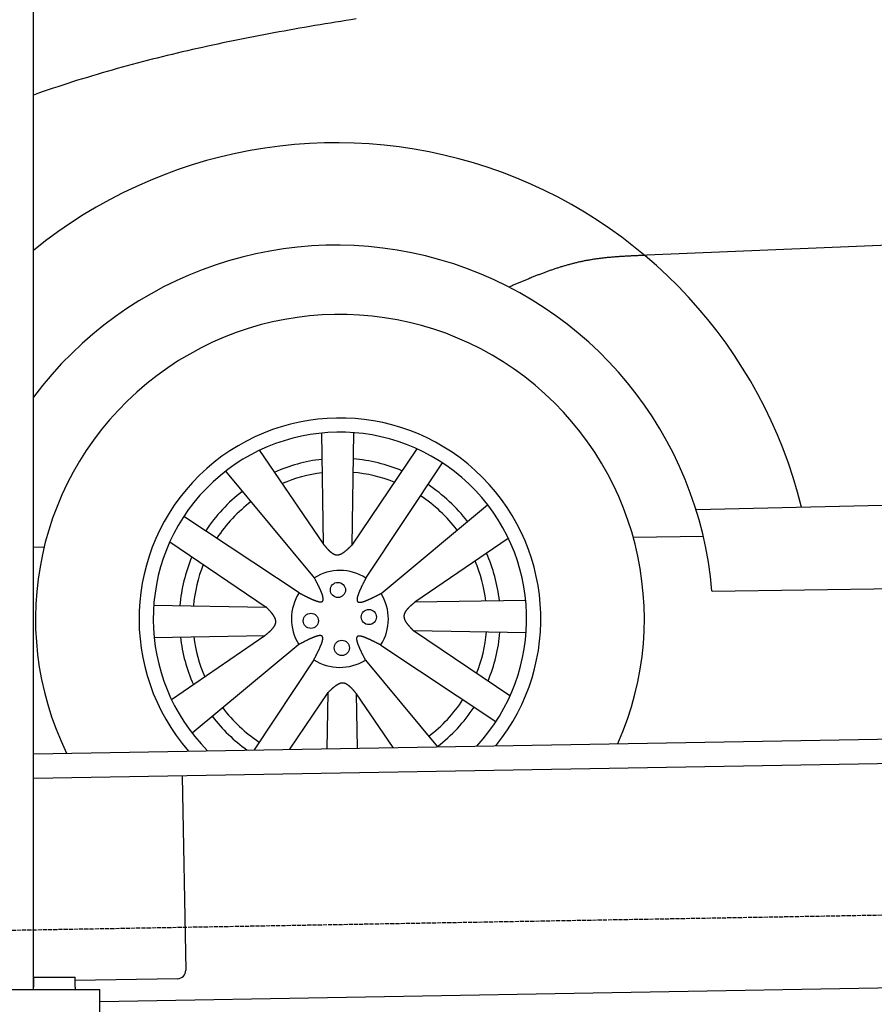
# Model space of a CAD drawing. Extents: x 1073 to 6773, y 5791 to 12316.
# Tile 5 of 62: x 1716 to 2746, y 7995 to 9181. Entities that reach past the tile are written whole.
import ezdxf

# ---------------------------------------------------------------- set-up
doc = ezdxf.new("R2010")
doc.units = 0
doc.linetypes.add('GEN3', pattern=[6.25, 5, -1.25])
doc.layers.get('0').update_dxf_attribs({"linetype": 'CONTINUOUS'})
doc.layers.add('3', color=6, linetype='GEN3')
doc.layers.add('CAR', color=10, linetype='CONTINUOUS')

msp = doc.modelspace()

# ---------------------------------------------------------------- linework, layer by layer
for p, q in [((1732.8, 8013), (1732.8, 10533)), ((1732.8, 8297.1), (4392.1, 8343.5)), ((4387.6, 8313.4), (1732.8, 8267.1)), ((1912, 8270.2), (1916.1, 8036.2)), ((4146.4, 8039.2), (1812.8, 7998.4)), ((1732.8, 8028), (1782.8, 8028)), ((1732.8, 8027.8), (1732.8, 8016)), ((1782.8, 8016), (1782.8, 8028)), ((1906.2, 8026.1), (1782.8, 8023.9)), ((1072.8, 8013), (1812.8, 8013)), ((1732.8, 8013), (1732.8, 8016)), ((1782.8, 8016), (1782.8, 8013)), ((1812.8, 7908), (1812.8, 8013))]:
    msp.add_line(p, q)
msp.add_arc((1906.1, 8036.1), 10, 271, 1)
at = {"layer": '3'}
msp.add_line((1175.3, 8075.3), (6230.4, 8163.5), dxfattribs=at)
at = {"layer": 'CAR'}
for p, q in [((4447.6, 8979.9), (2471.7, 8897.6)), ((2079.6, 8683.3), (2081.8, 8549.9)), ((2118.5, 8683.8), (2116.2, 8548.2)), ((2004.9, 8662.4), (2081.8, 8549.9)), ((2194.6, 8664.5), (2116.2, 8548.2)), ((2071.2, 8509.1), (1964.3, 8637.4)), ((2133.4, 8508.7), (2225.5, 8647.5)), ((2531.2, 8591.5), (4373, 8632.3)), ((2151.6, 8490.3), (2279.9, 8597.1)), ((2052.7, 8490.9), (1914, 8583.1)), ((2304.9, 8556.6), (2192.3, 8479.6)), ((2455.4, 8557.9), (2540, 8559.3)), ((1732.8, 8546.3), (1745.4, 8546)), ((1897, 8552.2), (2013.2, 8473.8)), ((2550.5, 8493), (4355, 8517.3)), ((2325.8, 8481.9), (2192.3, 8479.6)), ((1877.6, 8476.1), (2013.2, 8473.8)), ((1878.1, 8437.1), (2011.6, 8439.4)), ((1899, 8362.4), (2011.6, 8439.4)), ((2306.9, 8366.8), (2190.7, 8445.2)), ((2326.3, 8442.9), (2190.7, 8445.2)), ((2052.3, 8428.7), (1924, 8321.9)), ((2151.2, 8428.1), (2289.9, 8335.9)), ((2070.6, 8410.2), (1998.5, 8301.7)), ((2132.7, 8409.8), (2219.6, 8305.6)), ((2041.6, 8302.5), (2087.7, 8370.7)), ((2086.5, 8303.2), (2087.7, 8370.7)), ((2166.2, 8304.6), (2122.1, 8369.1)), ((2123.2, 8303.9), (2122.1, 8369.1))]:
    msp.add_line(p, q, dxfattribs=at)
for points in [[(2121.5, 9182.3, 0), (2115.3, 9181.3, 0), (2109.1, 9180.4, 0), (2102.9, 9179.4, 0), (2096.7, 9178.4, 0), (2090.5, 9177.4, 0), (2084.3, 9176.4, 0), (2078.1, 9175.3, 0), (2071.9, 9174.3, 0), (2065.7, 9173.2, 0), (2059.5, 9172.2, 0), (2053.3, 9171.1, 0), (2047.2, 9170, 0), (2041, 9168.9, 0), (2034.8, 9167.8, 0), (2028.6, 9166.7, 0), (2022.4, 9165.6, 0), (2016.3, 9164.4, 0), (2010.1, 9163.2, 0), (2004, 9162.1, 0), (1997.8, 9160.9, 0), (1991.6, 9159.7, 0), (1985.5, 9158.5, 0), (1979.3, 9157.2, 0), (1973.2, 9156, 0), (1967.1, 9154.7, 0), (1960.9, 9153.4, 0), (1954.8, 9152.1, 0), (1948.7, 9150.8, 0), (1942.6, 9149.5, 0), (1936.5, 9148.1, 0), (1930.3, 9146.8, 0), (1924.2, 9145.4, 0), (1918.1, 9144, 0), (1912, 9142.6, 0), (1906, 9141.1, 0), (1899.9, 9139.7, 0), (1893.8, 9138.2, 0), (1887.8, 9136.7, 0), (1881.7, 9135.2, 0), (1875.6, 9133.7, 0), (1869.6, 9132.2, 0), (1863.6, 9130.6, 0), (1857.5, 9129, 0), (1851.5, 9127.4, 0), (1845.5, 9125.8, 0), (1839.5, 9124.1, 0), (1833.5, 9122.5, 0), (1827.5, 9120.8, 0), (1821.5, 9119.1, 0), (1815.5, 9117.3, 0), (1809.5, 9115.6, 0), (1803.6, 9113.8, 0), (1797.6, 9112, 0), (1791.7, 9110.2, 0), (1785.8, 9108.4, 0), (1779.8, 9106.5, 0), (1773.9, 9104.6, 0), (1768, 9102.7, 0), (1762.1, 9100.7, 0), (1756.2, 9098.8, 0), (1750.3, 9096.8, 0), (1744.5, 9094.8, 0), (1738.6, 9092.8, 0), (1732.8, 9090.7, 0)], [(2471.7, 8897.6, 0), (2470.6, 8897.5, 0), (2469.5, 8897.5, 0), (2468.4, 8897.4, 0), (2467.3, 8897.4, 0), (2466.2, 8897.4, 0), (2465.1, 8897.3, 0), (2464, 8897.3, 0), (2463, 8897.2, 0), (2461.9, 8897.2, 0), (2460.8, 8897.1, 0), (2459.7, 8897.1, 0), (2458.6, 8897, 0), (2457.5, 8897, 0), (2456.4, 8896.9, 0), (2455.4, 8896.9, 0), (2454.3, 8896.8, 0), (2453.2, 8896.8, 0), (2452.1, 8896.7, 0), (2451, 8896.7, 0), (2449.9, 8896.6, 0), (2448.8, 8896.6, 0), (2447.8, 8896.5, 0), (2446.7, 8896.5, 0), (2445.6, 8896.4, 0), (2444.5, 8896.3, 0), (2443.4, 8896.3, 0), (2442.4, 8896.2, 0), (2441.3, 8896.1, 0), (2440.2, 8896.1, 0), (2439.1, 8896, 0), (2438, 8895.9, 0), (2436.9, 8895.8, 0), (2435.9, 8895.8, 0), (2434.8, 8895.7, 0), (2433.7, 8895.6, 0), (2432.6, 8895.5, 0), (2431.6, 8895.4, 0), (2430.5, 8895.3, 0), (2429.4, 8895.2, 0), (2428.3, 8895.1, 0), (2427.3, 8895.1, 0), (2426.2, 8895, 0), (2425.1, 8894.9, 0), (2424, 8894.8, 0), (2423, 8894.6, 0), (2421.9, 8894.5, 0), (2420.8, 8894.4, 0), (2419.8, 8894.3, 0), (2418.7, 8894.2, 0), (2417.6, 8894, 0), (2416.6, 8893.9, 0), (2415.5, 8893.8, 0), (2414.4, 8893.6, 0), (2413.3, 8893.5, 0), (2412.3, 8893.4, 0), (2411.2, 8893.2, 0), (2410.2, 8893.1, 0), (2409.1, 8892.9, 0), (2408, 8892.8, 0), (2407, 8892.6, 0), (2405.9, 8892.4, 0), (2404.8, 8892.3, 0), (2403.8, 8892.1, 0), (2402.7, 8891.9, 0), (2401.7, 8891.7, 0), (2400.6, 8891.5, 0), (2399.6, 8891.4, 0), (2398.5, 8891.2, 0), (2397.5, 8891, 0), (2396.4, 8890.8, 0), (2395.4, 8890.5, 0), (2394.3, 8890.3, 0), (2393.3, 8890.1, 0), (2392.2, 8889.9, 0), (2391.2, 8889.7, 0), (2390.1, 8889.4, 0), (2389.1, 8889.2, 0), (2388, 8888.9, 0), (2387, 8888.7, 0), (2385.9, 8888.4, 0), (2384.9, 8888.2, 0), (2383.9, 8887.9, 0), (2382.8, 8887.7, 0), (2381.8, 8887.4, 0), (2380.8, 8887.1, 0), (2379.7, 8886.9, 0), (2378.7, 8886.6, 0), (2377.7, 8886.3, 0), (2376.6, 8886, 0), (2375.6, 8885.7, 0), (2374.6, 8885.4, 0), (2373.5, 8885.1, 0), (2372.5, 8884.8, 0), (2371.5, 8884.5, 0), (2370.4, 8884.2, 0), (2369.4, 8883.9, 0), (2368.4, 8883.5, 0), (2367.4, 8883.2, 0), (2366.3, 8882.9, 0), (2365.3, 8882.6, 0), (2364.3, 8882.2, 0), (2363.3, 8881.9, 0), (2362.2, 8881.6, 0), (2361.2, 8881.2, 0), (2360.2, 8880.9, 0), (2359.2, 8880.5, 0), (2358.2, 8880.2, 0), (2357.1, 8879.8, 0), (2356.1, 8879.5, 0), (2355.1, 8879.1, 0), (2354.1, 8878.8, 0), (2353.1, 8878.4, 0), (2352.1, 8878, 0), (2351, 8877.7, 0), (2350, 8877.3, 0), (2349, 8876.9, 0), (2348, 8876.5, 0), (2347, 8876.2, 0), (2346, 8875.8, 0), (2344.9, 8875.4, 0), (2343.9, 8875, 0), (2342.9, 8874.6, 0), (2341.9, 8874.2, 0), (2340.9, 8873.9, 0), (2339.9, 8873.5, 0), (2338.9, 8873.1, 0), (2337.9, 8872.7, 0), (2336.9, 8872.3, 0), (2335.8, 8871.9, 0), (2334.8, 8871.5, 0), (2333.8, 8871.1, 0), (2332.8, 8870.7, 0), (2331.8, 8870.2, 0), (2330.8, 8869.9, 0), (2329.8, 8869.4, 0), (2328.8, 8869, 0), (2327.8, 8868.6, 0), (2326.8, 8868.2, 0), (2325.8, 8867.8, 0), (2324.8, 8867.4, 0), (2323.8, 8867, 0), (2322.8, 8866.5, 0), (2321.8, 8866.1, 0), (2320.8, 8865.7, 0), (2319.8, 8865.3, 0), (2318.7, 8864.9, 0), (2317.7, 8864.4, 0), (2316.7, 8864, 0), (2315.7, 8863.6, 0), (2314.7, 8863.2, 0), (2313.7, 8862.8, 0), (2312.7, 8862.3, 0), (2311.7, 8861.9, 0), (2310.7, 8861.5, 0), (2309.7, 8861, 0), (2308.7, 8860.6, 0), (2307.7, 8860.2, 0), (2306.7, 8859.8, 0), (2305.7, 8859.4, 0)], [(2081.8, 8549.9, 0), (2082, 8549.6, 0), (2082.2, 8549.4, 0), (2082.4, 8549.1, 0), (2082.7, 8548.9, 0), (2082.9, 8548.6, 0), (2083.1, 8548.4, 0), (2083.3, 8548.2, 0), (2083.5, 8547.9, 0), (2083.7, 8547.7, 0), (2083.9, 8547.4, 0), (2084.1, 8547.2, 0), (2084.3, 8547, 0), (2084.5, 8546.7, 0), (2084.7, 8546.5, 0), (2084.9, 8546.2, 0), (2085.1, 8546, 0), (2085.3, 8545.8, 0), (2085.5, 8545.5, 0), (2085.7, 8545.3, 0), (2085.9, 8545.1, 0), (2086.1, 8544.9, 0), (2086.3, 8544.6, 0), (2086.5, 8544.4, 0), (2086.7, 8544.2, 0), (2086.9, 8544, 0), (2087.2, 8543.7, 0), (2087.3, 8543.5, 0), (2087.6, 8543.3, 0), (2087.8, 8543.1, 0), (2088, 8542.9, 0), (2088.2, 8542.7, 0), (2088.4, 8542.5, 0), (2088.6, 8542.3, 0), (2088.8, 8542.1, 0), (2089, 8541.9, 0), (2089.2, 8541.7, 0), (2089.4, 8541.5, 0), (2089.6, 8541.3, 0), (2089.8, 8541.1, 0), (2090, 8540.9, 0), (2090.2, 8540.7, 0), (2090.4, 8540.5, 0), (2090.7, 8540.4, 0), (2090.9, 8540.2, 0), (2091.1, 8540, 0), (2091.3, 8539.9, 0), (2091.5, 8539.7, 0), (2091.7, 8539.5, 0), (2091.9, 8539.4, 0), (2092.1, 8539.2, 0), (2092.3, 8539.1, 0), (2092.5, 8538.9, 0), (2092.7, 8538.8, 0), (2092.9, 8538.6, 0), (2093.2, 8538.5, 0), (2093.4, 8538.4, 0), (2093.6, 8538.3, 0), (2093.8, 8538.1, 0), (2094, 8538, 0), (2094.2, 8537.9, 0), (2094.4, 8537.8, 0), (2094.6, 8537.7, 0), (2094.8, 8537.6, 0), (2095.1, 8537.5, 0), (2095.3, 8537.4, 0), (2095.5, 8537.3, 0), (2095.7, 8537.2, 0), (2095.9, 8537.2, 0), (2096.1, 8537.1, 0), (2096.3, 8537, 0), (2096.5, 8537, 0), (2096.8, 8536.9, 0), (2097, 8536.9, 0), (2097.2, 8536.8, 0), (2097.4, 8536.8, 0), (2097.6, 8536.8, 0), (2097.8, 8536.7, 0), (2098, 8536.7, 0), (2098.3, 8536.7, 0), (2098.5, 8536.7, 0), (2098.7, 8536.7, 0), (2098.9, 8536.7, 0), (2099.1, 8536.7, 0), (2099.3, 8536.7, 0), (2099.6, 8536.7, 0), (2099.8, 8536.8, 0), (2100, 8536.8, 0), (2100.2, 8536.8, 0), (2100.4, 8536.9, 0), (2100.7, 8536.9, 0), (2100.9, 8537, 0), (2101.1, 8537, 0), (2101.3, 8537.1, 0), (2101.5, 8537.1, 0), (2101.8, 8537.2, 0), (2102, 8537.3, 0), (2102.2, 8537.4, 0), (2102.4, 8537.5, 0), (2102.6, 8537.5, 0), (2102.9, 8537.6, 0), (2103.1, 8537.7, 0), (2103.3, 8537.8, 0), (2103.5, 8537.9, 0), (2103.8, 8538, 0), (2104, 8538.2, 0), (2104.2, 8538.3, 0), (2104.4, 8538.4, 0), (2104.7, 8538.5, 0), (2104.9, 8538.6, 0), (2105.1, 8538.8, 0), (2105.3, 8538.9, 0), (2105.5, 8539.1, 0), (2105.8, 8539.2, 0), (2106, 8539.4, 0), (2106.2, 8539.5, 0), (2106.4, 8539.6, 0), (2106.7, 8539.8, 0), (2106.9, 8540, 0), (2107.1, 8540.1, 0), (2107.3, 8540.3, 0), (2107.6, 8540.5, 0), (2107.8, 8540.6, 0), (2108, 8540.8, 0), (2108.2, 8541, 0), (2108.5, 8541.2, 0), (2108.7, 8541.4, 0), (2108.9, 8541.5, 0), (2109.2, 8541.7, 0), (2109.4, 8541.9, 0), (2109.6, 8542.1, 0), (2109.8, 8542.3, 0), (2110.1, 8542.5, 0), (2110.3, 8542.7, 0), (2110.5, 8542.9, 0), (2110.7, 8543.1, 0), (2111, 8543.3, 0), (2111.2, 8543.5, 0), (2111.4, 8543.7, 0), (2111.7, 8543.9, 0), (2111.9, 8544.1, 0), (2112.1, 8544.3, 0), (2112.3, 8544.5, 0), (2112.6, 8544.7, 0), (2112.8, 8545, 0), (2113, 8545.2, 0), (2113.2, 8545.4, 0), (2113.5, 8545.6, 0), (2113.7, 8545.8, 0), (2113.9, 8546, 0), (2114.2, 8546.2, 0), (2114.4, 8546.5, 0), (2114.6, 8546.7, 0), (2114.8, 8546.9, 0), (2115.1, 8547.1, 0), (2115.3, 8547.4, 0), (2115.5, 8547.6, 0), (2115.8, 8547.8, 0), (2116, 8548, 0), (2116.2, 8548.2, 0)], [(2052.7, 8490.9, 0), (2053.2, 8490.6, 0), (2053.7, 8490.4, 0), (2054.1, 8490.1, 0), (2054.6, 8489.9, 0), (2055.1, 8489.7, 0), (2055.6, 8489.4, 0), (2056, 8489.2, 0), (2056.5, 8488.9, 0), (2057, 8488.7, 0), (2057.4, 8488.5, 0), (2057.9, 8488.2, 0), (2058.4, 8488, 0), (2058.9, 8487.7, 0), (2059.3, 8487.5, 0), (2059.8, 8487.3, 0), (2060.3, 8487, 0), (2060.7, 8486.8, 0), (2061.2, 8486.6, 0), (2061.6, 8486.4, 0), (2062.1, 8486.1, 0), (2062.6, 8485.9, 0), (2063, 8485.7, 0), (2063.4, 8485.5, 0), (2063.9, 8485.2, 0), (2064.3, 8485, 0), (2064.8, 8484.8, 0), (2065.2, 8484.6, 0), (2065.6, 8484.4, 0), (2066.1, 8484.2, 0), (2066.5, 8484, 0), (2066.9, 8483.8, 0), (2067.3, 8483.6, 0), (2067.8, 8483.5, 0), (2068.2, 8483.3, 0), (2068.6, 8483.1, 0), (2069, 8482.9, 0), (2069.4, 8482.8, 0), (2069.8, 8482.6, 0), (2070.2, 8482.4, 0), (2070.6, 8482.3, 0), (2071, 8482.1, 0), (2071.3, 8482, 0), (2071.7, 8481.8, 0), (2072.1, 8481.7, 0), (2072.4, 8481.6, 0), (2072.8, 8481.4, 0), (2073.2, 8481.3, 0), (2073.5, 8481.2, 0), (2073.8, 8481.1, 0), (2074.2, 8481, 0), (2074.5, 8480.9, 0), (2074.8, 8480.8, 0), (2075.2, 8480.7, 0), (2075.5, 8480.6, 0), (2075.8, 8480.5, 0), (2076.1, 8480.5, 0), (2076.4, 8480.4, 0), (2076.7, 8480.3, 0), (2076.9, 8480.3, 0), (2077.2, 8480.2, 0), (2077.5, 8480.2, 0), (2077.8, 8480.2, 0), (2078, 8480.1, 0), (2078.3, 8480.1, 0), (2078.5, 8480.1, 0), (2078.7, 8480.1, 0), (2079, 8480.1, 0), (2079.2, 8480.1, 0), (2079.4, 8480.2, 0), (2079.6, 8480.2, 0), (2079.8, 8480.2, 0), (2080, 8480.3, 0), (2080.2, 8480.3, 0), (2080.3, 8480.4, 0), (2080.5, 8480.5, 0), (2080.6, 8480.5, 0), (2080.8, 8480.6, 0), (2080.9, 8480.7, 0), (2081, 8480.8, 0), (2081.2, 8480.9, 0), (2081.3, 8481.1, 0), (2081.4, 8481.2, 0), (2081.4, 8481.3, 0), (2081.5, 8481.5, 0), (2081.6, 8481.6, 0), (2081.7, 8481.8, 0), (2081.7, 8482, 0), (2081.8, 8482.2, 0), (2081.8, 8482.4, 0), (2081.8, 8482.6, 0), (2081.9, 8482.8, 0), (2081.9, 8483, 0), (2081.9, 8483.2, 0), (2081.9, 8483.4, 0), (2081.9, 8483.7, 0), (2081.9, 8483.9, 0), (2081.8, 8484.2, 0), (2081.8, 8484.4, 0), (2081.8, 8484.7, 0), (2081.7, 8485, 0), (2081.7, 8485.2, 0), (2081.6, 8485.5, 0), (2081.6, 8485.8, 0), (2081.5, 8486.1, 0), (2081.4, 8486.4, 0), (2081.3, 8486.8, 0), (2081.3, 8487.1, 0), (2081.2, 8487.4, 0), (2081.1, 8487.7, 0), (2081, 8488.1, 0), (2080.8, 8488.4, 0), (2080.7, 8488.8, 0), (2080.6, 8489.1, 0), (2080.5, 8489.5, 0), (2080.4, 8489.8, 0), (2080.2, 8490.2, 0), (2080.1, 8490.6, 0), (2079.9, 8490.9, 0), (2079.8, 8491.3, 0), (2079.6, 8491.7, 0), (2079.5, 8492.1, 0), (2079.3, 8492.5, 0), (2079.1, 8492.9, 0), (2079, 8493.3, 0), (2078.8, 8493.7, 0), (2078.6, 8494.1, 0), (2078.4, 8494.5, 0), (2078.2, 8495, 0), (2078, 8495.4, 0), (2077.8, 8495.8, 0), (2077.6, 8496.2, 0), (2077.4, 8496.7, 0), (2077.2, 8497.1, 0), (2077, 8497.5, 0), (2076.8, 8498, 0), (2076.6, 8498.4, 0), (2076.4, 8498.9, 0), (2076.2, 8499.3, 0), (2075.9, 8499.8, 0), (2075.7, 8500.2, 0), (2075.5, 8500.7, 0), (2075.3, 8501.1, 0), (2075, 8501.6, 0), (2074.8, 8502.1, 0), (2074.6, 8502.5, 0), (2074.3, 8503, 0), (2074.1, 8503.5, 0), (2073.9, 8503.9, 0), (2073.6, 8504.4, 0), (2073.4, 8504.9, 0), (2073.1, 8505.4, 0), (2072.9, 8505.8, 0), (2072.7, 8506.3, 0), (2072.4, 8506.8, 0), (2072.2, 8507.2, 0), (2071.9, 8507.7, 0), (2071.7, 8508.2, 0), (2071.4, 8508.7, 0), (2071.2, 8509.1, 0)], [(2133.4, 8508.8, 0), (2133.1, 8508.3, 0), (2132.9, 8507.8, 0), (2132.6, 8507.3, 0), (2132.4, 8506.8, 0), (2132.1, 8506.4, 0), (2131.9, 8505.9, 0), (2131.6, 8505.4, 0), (2131.4, 8504.9, 0), (2131.2, 8504.5, 0), (2130.9, 8504, 0), (2130.7, 8503.5, 0), (2130.4, 8503, 0), (2130.2, 8502.6, 0), (2130, 8502.1, 0), (2129.7, 8501.6, 0), (2129.5, 8501.2, 0), (2129.3, 8500.7, 0), (2129, 8500.3, 0), (2128.8, 8499.8, 0), (2128.6, 8499.4, 0), (2128.4, 8498.9, 0), (2128.2, 8498.5, 0), (2127.9, 8498, 0), (2127.7, 8497.6, 0), (2127.5, 8497.1, 0), (2127.3, 8496.7, 0), (2127.1, 8496.2, 0), (2126.9, 8495.8, 0), (2126.7, 8495.4, 0), (2126.5, 8495, 0), (2126.3, 8494.5, 0), (2126.1, 8494.1, 0), (2125.9, 8493.7, 0), (2125.7, 8493.3, 0), (2125.6, 8492.9, 0), (2125.4, 8492.5, 0), (2125.2, 8492, 0), (2125.1, 8491.7, 0), (2124.9, 8491.3, 0), (2124.7, 8490.9, 0), (2124.6, 8490.5, 0), (2124.4, 8490.1, 0), (2124.3, 8489.7, 0), (2124.2, 8489.4, 0), (2124, 8489, 0), (2123.9, 8488.6, 0), (2123.8, 8488.3, 0), (2123.7, 8487.9, 0), (2123.5, 8487.6, 0), (2123.4, 8487.3, 0), (2123.3, 8486.9, 0), (2123.2, 8486.6, 0), (2123.2, 8486.3, 0), (2123.1, 8486, 0), (2123, 8485.7, 0), (2122.9, 8485.4, 0), (2122.9, 8485.1, 0), (2122.8, 8484.8, 0), (2122.8, 8484.5, 0), (2122.7, 8484.2, 0), (2122.7, 8484, 0), (2122.6, 8483.7, 0), (2122.6, 8483.4, 0), (2122.6, 8483.2, 0), (2122.6, 8483, 0), (2122.6, 8482.7, 0), (2122.6, 8482.5, 0), (2122.6, 8482.3, 0), (2122.6, 8482.1, 0), (2122.7, 8481.9, 0), (2122.7, 8481.7, 0), (2122.7, 8481.5, 0), (2122.8, 8481.3, 0), (2122.8, 8481.1, 0), (2122.9, 8481, 0), (2123, 8480.8, 0), (2123.1, 8480.7, 0), (2123.2, 8480.5, 0), (2123.3, 8480.4, 0), (2123.4, 8480.3, 0), (2123.5, 8480.2, 0), (2123.7, 8480.1, 0), (2123.8, 8480, 0), (2123.9, 8479.9, 0), (2124.1, 8479.9, 0), (2124.3, 8479.8, 0), (2124.4, 8479.7, 0), (2124.6, 8479.7, 0), (2124.8, 8479.6, 0), (2125, 8479.6, 0), (2125.2, 8479.6, 0), (2125.4, 8479.6, 0), (2125.7, 8479.6, 0), (2125.9, 8479.6, 0), (2126.1, 8479.6, 0), (2126.4, 8479.6, 0), (2126.6, 8479.6, 0), (2126.9, 8479.6, 0), (2127.2, 8479.7, 0), (2127.4, 8479.7, 0), (2127.7, 8479.8, 0), (2128, 8479.8, 0), (2128.3, 8479.9, 0), (2128.6, 8479.9, 0), (2128.9, 8480, 0), (2129.2, 8480.1, 0), (2129.5, 8480.2, 0), (2129.9, 8480.3, 0), (2130.2, 8480.4, 0), (2130.5, 8480.5, 0), (2130.9, 8480.6, 0), (2131.2, 8480.7, 0), (2131.6, 8480.8, 0), (2131.9, 8481, 0), (2132.3, 8481.1, 0), (2132.7, 8481.2, 0), (2133, 8481.4, 0), (2133.4, 8481.5, 0), (2133.8, 8481.7, 0), (2134.2, 8481.8, 0), (2134.6, 8482, 0), (2135, 8482.1, 0), (2135.4, 8482.3, 0), (2135.8, 8482.5, 0), (2136.2, 8482.7, 0), (2136.6, 8482.9, 0), (2137, 8483, 0), (2137.4, 8483.2, 0), (2137.8, 8483.4, 0), (2138.3, 8483.6, 0), (2138.7, 8483.8, 0), (2139.1, 8484, 0), (2139.6, 8484.2, 0), (2140, 8484.4, 0), (2140.4, 8484.6, 0), (2140.9, 8484.9, 0), (2141.3, 8485.1, 0), (2141.8, 8485.3, 0), (2142.2, 8485.5, 0), (2142.7, 8485.7, 0), (2143.2, 8486, 0), (2143.6, 8486.2, 0), (2144.1, 8486.4, 0), (2144.5, 8486.6, 0), (2145, 8486.9, 0), (2145.5, 8487.1, 0), (2145.9, 8487.4, 0), (2146.4, 8487.6, 0), (2146.9, 8487.8, 0), (2147.3, 8488.1, 0), (2147.8, 8488.3, 0), (2148.3, 8488.5, 0), (2148.8, 8488.8, 0), (2149.2, 8489, 0), (2149.7, 8489.3, 0), (2150.2, 8489.5, 0), (2150.7, 8489.8, 0), (2151.1, 8490, 0), (2151.6, 8490.3, 0)], [(2011.6, 8439.4, 0), (2011.8, 8439.6, 0), (2012.1, 8439.8, 0), (2012.3, 8440, 0), (2012.5, 8440.2, 0), (2012.8, 8440.4, 0), (2013, 8440.6, 0), (2013.3, 8440.8, 0), (2013.5, 8441, 0), (2013.8, 8441.2, 0), (2014, 8441.4, 0), (2014.2, 8441.6, 0), (2014.5, 8441.8, 0), (2014.7, 8442, 0), (2015, 8442.2, 0), (2015.2, 8442.4, 0), (2015.4, 8442.6, 0), (2015.7, 8442.8, 0), (2015.9, 8443, 0), (2016.1, 8443.2, 0), (2016.4, 8443.5, 0), (2016.6, 8443.7, 0), (2016.8, 8443.9, 0), (2017, 8444.1, 0), (2017.3, 8444.3, 0), (2017.5, 8444.5, 0), (2017.7, 8444.7, 0), (2017.9, 8444.9, 0), (2018.1, 8445.1, 0), (2018.3, 8445.3, 0), (2018.6, 8445.5, 0), (2018.8, 8445.7, 0), (2019, 8445.9, 0), (2019.2, 8446.1, 0), (2019.4, 8446.3, 0), (2019.6, 8446.5, 0), (2019.8, 8446.7, 0), (2020, 8447, 0), (2020.2, 8447.1, 0), (2020.4, 8447.4, 0), (2020.5, 8447.6, 0), (2020.7, 8447.8, 0), (2020.9, 8448, 0), (2021.1, 8448.2, 0), (2021.3, 8448.4, 0), (2021.4, 8448.6, 0), (2021.6, 8448.8, 0), (2021.8, 8449, 0), (2021.9, 8449.2, 0), (2022.1, 8449.4, 0), (2022.2, 8449.6, 0), (2022.4, 8449.9, 0), (2022.5, 8450.1, 0), (2022.7, 8450.3, 0), (2022.8, 8450.5, 0), (2022.9, 8450.7, 0), (2023.1, 8450.9, 0), (2023.2, 8451.1, 0), (2023.3, 8451.3, 0), (2023.4, 8451.5, 0), (2023.5, 8451.7, 0), (2023.7, 8452, 0), (2023.8, 8452.2, 0), (2023.8, 8452.4, 0), (2024, 8452.6, 0), (2024, 8452.8, 0), (2024.1, 8453, 0), (2024.2, 8453.2, 0), (2024.3, 8453.4, 0), (2024.3, 8453.6, 0), (2024.4, 8453.9, 0), (2024.5, 8454.1, 0), (2024.5, 8454.3, 0), (2024.6, 8454.5, 0), (2024.6, 8454.7, 0), (2024.7, 8454.9, 0), (2024.7, 8455.1, 0), (2024.7, 8455.4, 0), (2024.7, 8455.6, 0), (2024.7, 8455.8, 0), (2024.8, 8456, 0), (2024.8, 8456.2, 0), (2024.8, 8456.5, 0), (2024.7, 8456.7, 0), (2024.7, 8456.9, 0), (2024.7, 8457.1, 0), (2024.7, 8457.3, 0), (2024.7, 8457.5, 0), (2024.6, 8457.8, 0), (2024.6, 8458, 0), (2024.5, 8458.2, 0), (2024.5, 8458.4, 0), (2024.4, 8458.6, 0), (2024.4, 8458.9, 0), (2024.3, 8459.1, 0), (2024.2, 8459.3, 0), (2024.2, 8459.5, 0), (2024.1, 8459.7, 0), (2024, 8460, 0), (2023.9, 8460.2, 0), (2023.8, 8460.4, 0), (2023.7, 8460.6, 0), (2023.6, 8460.8, 0), (2023.5, 8461.1, 0), (2023.4, 8461.3, 0), (2023.3, 8461.5, 0), (2023.2, 8461.7, 0), (2023, 8462, 0), (2022.9, 8462.2, 0), (2022.8, 8462.4, 0), (2022.7, 8462.6, 0), (2022.5, 8462.9, 0), (2022.4, 8463.1, 0), (2022.2, 8463.3, 0), (2022.1, 8463.5, 0), (2022, 8463.8, 0), (2021.8, 8464, 0), (2021.6, 8464.2, 0), (2021.5, 8464.4, 0), (2021.3, 8464.6, 0), (2021.2, 8464.9, 0), (2021, 8465.1, 0), (2020.8, 8465.3, 0), (2020.6, 8465.6, 0), (2020.5, 8465.8, 0), (2020.3, 8466, 0), (2020.1, 8466.2, 0), (2019.9, 8466.5, 0), (2019.7, 8466.7, 0), (2019.5, 8466.9, 0), (2019.3, 8467.1, 0), (2019.2, 8467.4, 0), (2019, 8467.6, 0), (2018.8, 8467.8, 0), (2018.6, 8468, 0), (2018.4, 8468.3, 0), (2018.2, 8468.5, 0), (2018, 8468.7, 0), (2017.8, 8469, 0), (2017.5, 8469.2, 0), (2017.3, 8469.4, 0), (2017.1, 8469.6, 0), (2016.9, 8469.9, 0), (2016.7, 8470.1, 0), (2016.5, 8470.3, 0), (2016.3, 8470.6, 0), (2016.1, 8470.8, 0), (2015.8, 8471, 0), (2015.6, 8471.2, 0), (2015.4, 8471.5, 0), (2015.2, 8471.7, 0), (2015, 8471.9, 0), (2014.8, 8472.2, 0), (2014.5, 8472.4, 0), (2014.3, 8472.6, 0), (2014.1, 8472.8, 0), (2013.9, 8473.1, 0), (2013.7, 8473.3, 0), (2013.4, 8473.5, 0), (2013.2, 8473.8, 0)], [(2192.3, 8479.6, 0), (2192.1, 8479.4, 0), (2191.8, 8479.2, 0), (2191.6, 8479, 0), (2191.4, 8478.8, 0), (2191.1, 8478.6, 0), (2190.9, 8478.4, 0), (2190.6, 8478.2, 0), (2190.4, 8478, 0), (2190.2, 8477.8, 0), (2189.9, 8477.6, 0), (2189.7, 8477.4, 0), (2189.4, 8477.2, 0), (2189.2, 8477, 0), (2188.9, 8476.8, 0), (2188.7, 8476.5, 0), (2188.5, 8476.4, 0), (2188.2, 8476.1, 0), (2188, 8475.9, 0), (2187.8, 8475.7, 0), (2187.6, 8475.5, 0), (2187.3, 8475.3, 0), (2187.1, 8475.1, 0), (2186.9, 8474.9, 0), (2186.7, 8474.7, 0), (2186.4, 8474.5, 0), (2186.2, 8474.3, 0), (2186, 8474.1, 0), (2185.8, 8473.9, 0), (2185.6, 8473.7, 0), (2185.3, 8473.5, 0), (2185.1, 8473.3, 0), (2184.9, 8473.1, 0), (2184.7, 8472.9, 0), (2184.5, 8472.7, 0), (2184.3, 8472.5, 0), (2184.1, 8472.2, 0), (2183.9, 8472, 0), (2183.7, 8471.8, 0), (2183.6, 8471.6, 0), (2183.4, 8471.4, 0), (2183.2, 8471.2, 0), (2183, 8471, 0), (2182.8, 8470.8, 0), (2182.7, 8470.6, 0), (2182.5, 8470.4, 0), (2182.3, 8470.2, 0), (2182.2, 8470, 0), (2182, 8469.8, 0), (2181.8, 8469.5, 0), (2181.7, 8469.3, 0), (2181.5, 8469.1, 0), (2181.4, 8468.9, 0), (2181.2, 8468.7, 0), (2181.1, 8468.5, 0), (2181, 8468.3, 0), (2180.8, 8468.1, 0), (2180.7, 8467.9, 0), (2180.6, 8467.7, 0), (2180.5, 8467.5, 0), (2180.4, 8467.2, 0), (2180.3, 8467, 0), (2180.2, 8466.8, 0), (2180.1, 8466.6, 0), (2180, 8466.4, 0), (2179.9, 8466.2, 0), (2179.8, 8466, 0), (2179.7, 8465.8, 0), (2179.6, 8465.5, 0), (2179.6, 8465.3, 0), (2179.5, 8465.1, 0), (2179.4, 8464.9, 0), (2179.4, 8464.7, 0), (2179.3, 8464.5, 0), (2179.3, 8464.3, 0), (2179.3, 8464, 0), (2179.2, 8463.8, 0), (2179.2, 8463.6, 0), (2179.2, 8463.4, 0), (2179.2, 8463.2, 0), (2179.2, 8463, 0), (2179.2, 8462.8, 0), (2179.2, 8462.5, 0), (2179.2, 8462.3, 0), (2179.2, 8462.1, 0), (2179.2, 8461.9, 0), (2179.2, 8461.7, 0), (2179.3, 8461.5, 0), (2179.3, 8461.2, 0), (2179.3, 8461, 0), (2179.4, 8460.8, 0), (2179.4, 8460.6, 0), (2179.5, 8460.4, 0), (2179.5, 8460.1, 0), (2179.6, 8459.9, 0), (2179.7, 8459.7, 0), (2179.8, 8459.5, 0), (2179.8, 8459.2, 0), (2179.9, 8459, 0), (2180, 8458.8, 0), (2180.1, 8458.6, 0), (2180.2, 8458.4, 0), (2180.3, 8458.1, 0), (2180.4, 8457.9, 0), (2180.5, 8457.7, 0), (2180.6, 8457.5, 0), (2180.7, 8457.2, 0), (2180.9, 8457, 0), (2181, 8456.8, 0), (2181.1, 8456.6, 0), (2181.2, 8456.4, 0), (2181.4, 8456.1, 0), (2181.5, 8455.9, 0), (2181.7, 8455.7, 0), (2181.8, 8455.5, 0), (2182, 8455.2, 0), (2182.1, 8455, 0), (2182.3, 8454.8, 0), (2182.4, 8454.6, 0), (2182.6, 8454.3, 0), (2182.8, 8454.1, 0), (2182.9, 8453.9, 0), (2183.1, 8453.6, 0), (2183.3, 8453.4, 0), (2183.4, 8453.2, 0), (2183.6, 8453, 0), (2183.8, 8452.8, 0), (2184, 8452.5, 0), (2184.2, 8452.3, 0), (2184.4, 8452.1, 0), (2184.6, 8451.8, 0), (2184.8, 8451.6, 0), (2184.9, 8451.4, 0), (2185.1, 8451.2, 0), (2185.3, 8450.9, 0), (2185.5, 8450.7, 0), (2185.7, 8450.5, 0), (2185.9, 8450.2, 0), (2186.2, 8450, 0), (2186.4, 8449.8, 0), (2186.6, 8449.6, 0), (2186.8, 8449.3, 0), (2187, 8449.1, 0), (2187.2, 8448.9, 0), (2187.4, 8448.6, 0), (2187.6, 8448.4, 0), (2187.8, 8448.2, 0), (2188.1, 8448, 0), (2188.3, 8447.7, 0), (2188.5, 8447.5, 0), (2188.7, 8447.3, 0), (2188.9, 8447, 0), (2189.2, 8446.8, 0), (2189.4, 8446.6, 0), (2189.6, 8446.4, 0), (2189.8, 8446.1, 0), (2190, 8445.9, 0), (2190.3, 8445.7, 0), (2190.5, 8445.5, 0), (2190.7, 8445.2, 0)], [(2070.6, 8410.2, 0), (2070.8, 8410.7, 0), (2071.1, 8411.2, 0), (2071.3, 8411.7, 0), (2071.5, 8412.1, 0), (2071.8, 8412.6, 0), (2072, 8413.1, 0), (2072.3, 8413.6, 0), (2072.5, 8414, 0), (2072.8, 8414.5, 0), (2073, 8415, 0), (2073.2, 8415.5, 0), (2073.5, 8415.9, 0), (2073.7, 8416.4, 0), (2073.9, 8416.9, 0), (2074.2, 8417.3, 0), (2074.4, 8417.8, 0), (2074.6, 8418.3, 0), (2074.9, 8418.7, 0), (2075.1, 8419.2, 0), (2075.3, 8419.6, 0), (2075.5, 8420.1, 0), (2075.8, 8420.5, 0), (2076, 8421, 0), (2076.2, 8421.4, 0), (2076.4, 8421.9, 0), (2076.6, 8422.3, 0), (2076.8, 8422.8, 0), (2077, 8423.2, 0), (2077.2, 8423.6, 0), (2077.4, 8424, 0), (2077.6, 8424.5, 0), (2077.8, 8424.9, 0), (2078, 8425.3, 0), (2078.2, 8425.7, 0), (2078.3, 8426.1, 0), (2078.5, 8426.5, 0), (2078.7, 8426.9, 0), (2078.9, 8427.3, 0), (2079, 8427.7, 0), (2079.2, 8428.1, 0), (2079.3, 8428.5, 0), (2079.5, 8428.9, 0), (2079.6, 8429.2, 0), (2079.8, 8429.6, 0), (2079.9, 8430, 0), (2080, 8430.3, 0), (2080.1, 8430.7, 0), (2080.3, 8431, 0), (2080.4, 8431.4, 0), (2080.5, 8431.7, 0), (2080.6, 8432, 0), (2080.7, 8432.4, 0), (2080.8, 8432.7, 0), (2080.8, 8433, 0), (2080.9, 8433.3, 0), (2081, 8433.6, 0), (2081.1, 8433.9, 0), (2081.1, 8434.2, 0), (2081.2, 8434.5, 0), (2081.2, 8434.8, 0), (2081.2, 8435, 0), (2081.3, 8435.3, 0), (2081.3, 8435.5, 0), (2081.3, 8435.8, 0), (2081.3, 8436, 0), (2081.3, 8436.3, 0), (2081.3, 8436.5, 0), (2081.3, 8436.7, 0), (2081.3, 8436.9, 0), (2081.3, 8437.1, 0), (2081.2, 8437.3, 0), (2081.2, 8437.5, 0), (2081.1, 8437.7, 0), (2081.1, 8437.9, 0), (2081, 8438, 0), (2080.9, 8438.2, 0), (2080.8, 8438.3, 0), (2080.7, 8438.4, 0), (2080.6, 8438.6, 0), (2080.5, 8438.7, 0), (2080.4, 8438.8, 0), (2080.2, 8438.9, 0), (2080.1, 8439, 0), (2080, 8439.1, 0), (2079.8, 8439.1, 0), (2079.6, 8439.2, 0), (2079.5, 8439.3, 0), (2079.3, 8439.3, 0), (2079.1, 8439.4, 0), (2078.9, 8439.4, 0), (2078.7, 8439.4, 0), (2078.5, 8439.4, 0), (2078.2, 8439.4, 0), (2078, 8439.4, 0), (2077.8, 8439.4, 0), (2077.5, 8439.4, 0), (2077.3, 8439.4, 0), (2077, 8439.4, 0), (2076.8, 8439.3, 0), (2076.5, 8439.3, 0), (2076.2, 8439.2, 0), (2075.9, 8439.2, 0), (2075.6, 8439.1, 0), (2075.3, 8439, 0), (2075, 8439, 0), (2074.7, 8438.9, 0), (2074.4, 8438.8, 0), (2074.1, 8438.7, 0), (2073.7, 8438.6, 0), (2073.4, 8438.5, 0), (2073.1, 8438.4, 0), (2072.7, 8438.3, 0), (2072.3, 8438.1, 0), (2072, 8438, 0), (2071.6, 8437.9, 0), (2071.3, 8437.8, 0), (2070.9, 8437.6, 0), (2070.5, 8437.5, 0), (2070.1, 8437.3, 0), (2069.7, 8437.2, 0), (2069.3, 8437, 0), (2069, 8436.8, 0), (2068.6, 8436.7, 0), (2068.2, 8436.5, 0), (2067.7, 8436.3, 0), (2067.3, 8436.1, 0), (2066.9, 8436, 0), (2066.5, 8435.8, 0), (2066.1, 8435.6, 0), (2065.7, 8435.4, 0), (2065.2, 8435.2, 0), (2064.8, 8435, 0), (2064.3, 8434.8, 0), (2063.9, 8434.6, 0), (2063.5, 8434.4, 0), (2063, 8434.1, 0), (2062.6, 8433.9, 0), (2062.1, 8433.7, 0), (2061.7, 8433.5, 0), (2061.2, 8433.3, 0), (2060.8, 8433, 0), (2060.3, 8432.8, 0), (2059.8, 8432.6, 0), (2059.4, 8432.3, 0), (2058.9, 8432.1, 0), (2058.4, 8431.9, 0), (2058, 8431.6, 0), (2057.5, 8431.4, 0), (2057.1, 8431.2, 0), (2056.6, 8430.9, 0), (2056.1, 8430.7, 0), (2055.6, 8430.4, 0), (2055.2, 8430.2, 0), (2054.7, 8430, 0), (2054.2, 8429.7, 0), (2053.7, 8429.5, 0), (2053.2, 8429.2, 0), (2052.8, 8429, 0), (2052.3, 8428.7, 0)], [(2151.2, 8428.1, 0), (2150.7, 8428.3, 0), (2150.3, 8428.6, 0), (2149.8, 8428.8, 0), (2149.3, 8429.1, 0), (2148.8, 8429.3, 0), (2148.3, 8429.6, 0), (2147.9, 8429.8, 0), (2147.4, 8430, 0), (2146.9, 8430.3, 0), (2146.5, 8430.5, 0), (2146, 8430.8, 0), (2145.5, 8431, 0), (2145.1, 8431.2, 0), (2144.6, 8431.5, 0), (2144.1, 8431.7, 0), (2143.7, 8432, 0), (2143.2, 8432.2, 0), (2142.7, 8432.4, 0), (2142.3, 8432.6, 0), (2141.8, 8432.9, 0), (2141.4, 8433.1, 0), (2140.9, 8433.3, 0), (2140.5, 8433.5, 0), (2140, 8433.7, 0), (2139.6, 8433.9, 0), (2139.1, 8434.1, 0), (2138.7, 8434.4, 0), (2138.3, 8434.6, 0), (2137.8, 8434.8, 0), (2137.4, 8435, 0), (2137, 8435.1, 0), (2136.6, 8435.3, 0), (2136.2, 8435.5, 0), (2135.7, 8435.7, 0), (2135.3, 8435.9, 0), (2134.9, 8436.1, 0), (2134.5, 8436.2, 0), (2134.1, 8436.4, 0), (2133.7, 8436.5, 0), (2133.3, 8436.7, 0), (2133, 8436.9, 0), (2132.6, 8437, 0), (2132.2, 8437.1, 0), (2131.8, 8437.3, 0), (2131.5, 8437.4, 0), (2131.1, 8437.5, 0), (2130.8, 8437.7, 0), (2130.4, 8437.8, 0), (2130.1, 8437.9, 0), (2129.7, 8438, 0), (2129.4, 8438.1, 0), (2129.1, 8438.2, 0), (2128.8, 8438.3, 0), (2128.4, 8438.4, 0), (2128.1, 8438.5, 0), (2127.8, 8438.5, 0), (2127.5, 8438.6, 0), (2127.2, 8438.6, 0), (2127, 8438.7, 0), (2126.7, 8438.7, 0), (2126.4, 8438.8, 0), (2126.2, 8438.8, 0), (2125.9, 8438.8, 0), (2125.7, 8438.9, 0), (2125.4, 8438.9, 0), (2125.2, 8438.9, 0), (2124.9, 8438.9, 0), (2124.7, 8438.8, 0), (2124.5, 8438.8, 0), (2124.3, 8438.8, 0), (2124.1, 8438.8, 0), (2123.9, 8438.7, 0), (2123.8, 8438.7, 0), (2123.6, 8438.6, 0), (2123.4, 8438.5, 0), (2123.3, 8438.4, 0), (2123.1, 8438.4, 0), (2123, 8438.3, 0), (2122.9, 8438.2, 0), (2122.8, 8438, 0), (2122.7, 8437.9, 0), (2122.6, 8437.8, 0), (2122.5, 8437.6, 0), (2122.4, 8437.5, 0), (2122.3, 8437.3, 0), (2122.2, 8437.2, 0), (2122.2, 8437, 0), (2122.1, 8436.8, 0), (2122.1, 8436.6, 0), (2122.1, 8436.4, 0), (2122.1, 8436.2, 0), (2122, 8436, 0), (2122, 8435.8, 0), (2122, 8435.5, 0), (2122, 8435.3, 0), (2122, 8435.1, 0), (2122.1, 8434.8, 0), (2122.1, 8434.5, 0), (2122.1, 8434.3, 0), (2122.2, 8434, 0), (2122.2, 8433.7, 0), (2122.3, 8433.5, 0), (2122.3, 8433.1, 0), (2122.4, 8432.9, 0), (2122.5, 8432.5, 0), (2122.6, 8432.2, 0), (2122.7, 8431.9, 0), (2122.7, 8431.6, 0), (2122.8, 8431.3, 0), (2122.9, 8430.9, 0), (2123.1, 8430.6, 0), (2123.2, 8430.2, 0), (2123.3, 8429.9, 0), (2123.4, 8429.5, 0), (2123.6, 8429.2, 0), (2123.7, 8428.8, 0), (2123.8, 8428.4, 0), (2124, 8428, 0), (2124.1, 8427.7, 0), (2124.3, 8427.3, 0), (2124.4, 8426.9, 0), (2124.6, 8426.5, 0), (2124.8, 8426.1, 0), (2124.9, 8425.7, 0), (2125.1, 8425.3, 0), (2125.3, 8424.9, 0), (2125.5, 8424.5, 0), (2125.7, 8424, 0), (2125.9, 8423.6, 0), (2126.1, 8423.2, 0), (2126.3, 8422.8, 0), (2126.5, 8422.3, 0), (2126.7, 8421.9, 0), (2126.9, 8421.5, 0), (2127.1, 8421, 0), (2127.3, 8420.6, 0), (2127.5, 8420.1, 0), (2127.8, 8419.7, 0), (2128, 8419.2, 0), (2128.2, 8418.8, 0), (2128.4, 8418.3, 0), (2128.6, 8417.8, 0), (2128.9, 8417.4, 0), (2129.1, 8416.9, 0), (2129.3, 8416.5, 0), (2129.6, 8416, 0), (2129.8, 8415.5, 0), (2130.1, 8415, 0), (2130.3, 8414.6, 0), (2130.5, 8414.1, 0), (2130.8, 8413.6, 0), (2131, 8413.2, 0), (2131.2, 8412.7, 0), (2131.5, 8412.2, 0), (2131.7, 8411.7, 0), (2132, 8411.3, 0), (2132.2, 8410.8, 0), (2132.5, 8410.3, 0), (2132.7, 8409.8, 0)], [(2122.1, 8369.1, 0), (2121.9, 8369.4, 0), (2121.7, 8369.6, 0), (2121.5, 8369.8, 0), (2121.3, 8370.1, 0), (2121.1, 8370.3, 0), (2120.8, 8370.6, 0), (2120.7, 8370.8, 0), (2120.4, 8371.1, 0), (2120.2, 8371.3, 0), (2120, 8371.5, 0), (2119.8, 8371.8, 0), (2119.6, 8372, 0), (2119.4, 8372.3, 0), (2119.2, 8372.5, 0), (2119, 8372.7, 0), (2118.8, 8373, 0), (2118.6, 8373.2, 0), (2118.4, 8373.4, 0), (2118.2, 8373.7, 0), (2118, 8373.9, 0), (2117.8, 8374.1, 0), (2117.6, 8374.4, 0), (2117.4, 8374.6, 0), (2117.2, 8374.8, 0), (2117, 8375, 0), (2116.8, 8375.2, 0), (2116.6, 8375.5, 0), (2116.3, 8375.7, 0), (2116.2, 8375.9, 0), (2115.9, 8376.1, 0), (2115.7, 8376.3, 0), (2115.5, 8376.5, 0), (2115.3, 8376.7, 0), (2115.1, 8376.9, 0), (2114.9, 8377.1, 0), (2114.7, 8377.3, 0), (2114.5, 8377.5, 0), (2114.3, 8377.7, 0), (2114.1, 8377.9, 0), (2113.9, 8378.1, 0), (2113.7, 8378.3, 0), (2113.5, 8378.5, 0), (2113.3, 8378.6, 0), (2113.1, 8378.8, 0), (2112.8, 8379, 0), (2112.6, 8379.1, 0), (2112.4, 8379.3, 0), (2112.2, 8379.5, 0), (2112, 8379.6, 0), (2111.8, 8379.8, 0), (2111.6, 8379.9, 0), (2111.4, 8380.1, 0), (2111.2, 8380.2, 0), (2111, 8380.3, 0), (2110.8, 8380.5, 0), (2110.6, 8380.6, 0), (2110.3, 8380.7, 0), (2110.1, 8380.9, 0), (2109.9, 8381, 0), (2109.7, 8381.1, 0), (2109.5, 8381.2, 0), (2109.3, 8381.3, 0), (2109.1, 8381.4, 0), (2108.9, 8381.5, 0), (2108.7, 8381.6, 0), (2108.4, 8381.7, 0), (2108.2, 8381.7, 0), (2108, 8381.8, 0), (2107.8, 8381.9, 0), (2107.6, 8381.9, 0), (2107.4, 8382, 0), (2107.2, 8382.1, 0), (2106.9, 8382.1, 0), (2106.7, 8382.1, 0), (2106.5, 8382.2, 0), (2106.3, 8382.2, 0), (2106.1, 8382.2, 0), (2105.9, 8382.3, 0), (2105.7, 8382.3, 0), (2105.4, 8382.3, 0), (2105.2, 8382.3, 0), (2105, 8382.3, 0), (2104.8, 8382.3, 0), (2104.6, 8382.3, 0), (2104.3, 8382.2, 0), (2104.1, 8382.2, 0), (2103.9, 8382.2, 0), (2103.7, 8382.2, 0), (2103.5, 8382.1, 0), (2103.3, 8382.1, 0), (2103, 8382, 0), (2102.8, 8382, 0), (2102.6, 8381.9, 0), (2102.4, 8381.8, 0), (2102.2, 8381.8, 0), (2101.9, 8381.7, 0), (2101.7, 8381.6, 0), (2101.5, 8381.5, 0), (2101.3, 8381.4, 0), (2101.1, 8381.4, 0), (2100.8, 8381.2, 0), (2100.6, 8381.1, 0), (2100.4, 8381, 0), (2100.2, 8380.9, 0), (2099.9, 8380.8, 0), (2099.7, 8380.7, 0), (2099.5, 8380.6, 0), (2099.3, 8380.5, 0), (2099, 8380.3, 0), (2098.8, 8380.2, 0), (2098.6, 8380.1, 0), (2098.4, 8379.9, 0), (2098.2, 8379.8, 0), (2097.9, 8379.6, 0), (2097.7, 8379.5, 0), (2097.5, 8379.3, 0), (2097.2, 8379.2, 0), (2097, 8379, 0), (2096.8, 8378.9, 0), (2096.6, 8378.7, 0), (2096.3, 8378.5, 0), (2096.1, 8378.4, 0), (2095.9, 8378.2, 0), (2095.7, 8378, 0), (2095.4, 8377.8, 0), (2095.2, 8377.6, 0), (2095, 8377.5, 0), (2094.8, 8377.3, 0), (2094.5, 8377.1, 0), (2094.3, 8376.9, 0), (2094.1, 8376.7, 0), (2093.8, 8376.5, 0), (2093.6, 8376.3, 0), (2093.4, 8376.1, 0), (2093.2, 8375.9, 0), (2092.9, 8375.7, 0), (2092.7, 8375.5, 0), (2092.5, 8375.3, 0), (2092.3, 8375.1, 0), (2092, 8374.9, 0), (2091.8, 8374.7, 0), (2091.6, 8374.5, 0), (2091.3, 8374.2, 0), (2091.1, 8374, 0), (2090.9, 8373.8, 0), (2090.7, 8373.6, 0), (2090.4, 8373.4, 0), (2090.2, 8373.2, 0), (2090, 8373, 0), (2089.8, 8372.7, 0), (2089.5, 8372.5, 0), (2089.3, 8372.3, 0), (2089.1, 8372.1, 0), (2088.8, 8371.9, 0), (2088.6, 8371.6, 0), (2088.4, 8371.4, 0), (2088.2, 8371.2, 0), (2087.9, 8371, 0), (2087.7, 8370.7, 0)]]:
    msp.add_polyline3d(points, dxfattribs=at)
for centre in [(2099.6, 8494.4), (2136.9, 8461.8), (2067, 8457.2), (2104.3, 8424.6)]:
    msp.add_circle(centre, 9.14, dxfattribs=at)
for centre, radius, start, end in [((2097.4, 8455.2), 577.9, 13.9309, 129.1213), ((2097.4, 8455.2), 454.6, 4.7713, 143.3287), ((2102, 8459.5), 366.9, 335.8483, 206.1517), ((2102, 8459.5), 242.1, 320.8959, 221.1041), ((2102, 8459.5), 225, 317.1144, 224.8856), ((2102, 8459.5), 193.5, 96.4849, 114.1206), ((2102, 8459.5), 193.5, 67.2649, 85.2481), ((2102, 8459.5), 177.3, 68.3056, 84.9034), ((2102, 8459.5), 177.3, 96.9879, 113.1769), ((2102, 8459.5), 193.5, 127.382, 146.728), ((2102, 8459.5), 193.5, 37.382, 56.728), ((2102, 8459.5), 177.3, 127.1624, 146.7577), ((2102, 8459.5), 177.3, 37.1624, 56.7577), ((2102, 8459.5), 193.5, 157.2649, 175.2481), ((2102, 8459.5), 177.3, 6.9879, 23.1769), ((2102, 8459.5), 193.5, 6.4849, 24.1206), ((2102, 8459.5), 177.3, 158.3056, 174.9034), ((2102, 8459.5), 58.4, 57.4827, 121.7813), ((2102, 8459.5), 58.4, 147.4827, 211.7813), ((2102, 8459.5), 58.4, 327.4827, 31.7813), ((2102, 8459.5), 193.5, 186.4849, 204.1206), ((2102, 8459.5), 177.3, 186.9879, 203.1769), ((2102, 8459.5), 177.3, 338.3056, 354.9034), ((2102, 8459.5), 193.5, 337.2649, 355.2481), ((2102, 8459.5), 58.4, 237.4827, 301.7813), ((2102, 8459.5), 177.3, 217.1624, 236.7577), ((2102, 8459.5), 177.3, 307.1624, 326.7577), ((2102, 8459.5), 193.5, 307.382, 326.728), ((2102, 8459.5), 193.5, 217.382, 234.7083)]:
    msp.add_arc(centre, radius, start, end, dxfattribs=at)

doc.saveas('drawing.dxf')
